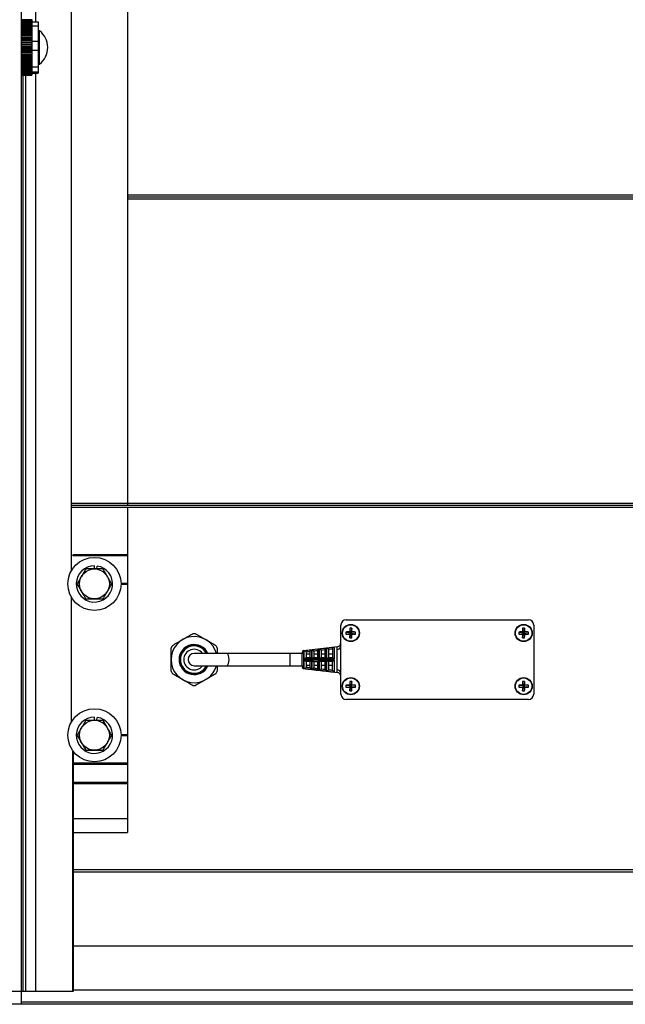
# Model space of a CAD drawing. Header units: inches. Extents: x 170 to 288, y 234 to 248.
# Tile 128 of 256: x 202.278 to 202.657, y 240.139 to 240.757. Entities that reach past the tile are written whole.
import ezdxf

# ---------------------------------------------------------------- set-up
doc = ezdxf.new("R2010")
doc.units = ezdxf.units.IN
doc.header["$LTSCALE"] = 0.25
doc.header["$MEASUREMENT"] = 0
doc.layers.add('SLIM E GUIDE MOTOR RH', color=7, linetype='Continuous')

msp = doc.modelspace()

# ---------------------------------------------------------------- linework, layer by layer
at = {"layer": 'SLIM E GUIDE MOTOR RH'}
for p, q in [((202.3104, 240.41151), (202.3104, 244.18872)), ((202.34558, 244.18872), (202.34558, 240.45225)), ((202.27892, 244.18111), (202.27892, 240.13944)), ((202.28795, 240.75552), (202.28795, 241.8228)), ((202.28548, 240.75679), (202.27892, 240.75679)), ((202.27892, 240.75677), (202.28548, 240.75677)), ((202.28548, 240.75663), (202.27892, 240.75663)), ((202.27892, 240.75657), (202.28548, 240.75657)), ((202.28548, 240.75633), (202.27892, 240.75633)), ((202.27892, 240.75625), (202.28548, 240.75625)), ((202.28548, 240.7559), (202.27892, 240.7559)), ((202.27892, 240.7558), (202.28548, 240.7558)), ((202.28548, 240.75683), (202.28548, 240.72206)), ((202.28548, 240.75552), (202.28942, 240.75552)), ((202.28942, 240.75552), (202.28942, 240.72337)), ((202.28548, 240.75535), (202.27892, 240.75535)), ((202.27892, 240.75522), (202.28548, 240.75522)), ((202.28548, 240.75468), (202.27892, 240.75468)), ((202.27892, 240.75452), (202.28548, 240.75452)), ((202.28548, 240.75389), (202.27892, 240.75389)), ((202.27892, 240.75371), (202.28548, 240.75371)), ((202.28548, 240.75299), (202.27892, 240.75299)), ((202.27892, 240.75279), (202.28548, 240.75279)), ((202.28548, 240.75199), (202.27892, 240.75199)), ((202.27892, 240.75176), (202.28548, 240.75176)), ((202.28548, 240.75089), (202.27892, 240.75089)), ((202.27892, 240.75065), (202.28548, 240.75065)), ((202.27893, 240.75026), (202.27892, 240.7503)), ((202.28548, 240.74971), (202.27892, 240.74971)), ((202.27892, 240.74945), (202.28548, 240.74945)), ((202.28548, 240.75301), (202.28942, 240.75301)), ((202.28943, 240.75026), (202.28942, 240.7503)), ((202.29035, 240.74991), (202.28942, 240.75001)), ((202.29035, 240.72898), (202.29035, 240.74991)), ((202.28548, 240.74845), (202.27892, 240.74845)), ((202.27892, 240.74817), (202.28548, 240.74817)), ((202.28548, 240.74712), (202.27892, 240.74712)), ((202.27892, 240.74682), (202.28548, 240.74682)), ((202.28548, 240.74573), (202.27892, 240.74573)), ((202.27892, 240.74542), (202.28548, 240.74542)), ((202.28548, 240.74429), (202.27892, 240.74429)), ((202.27892, 240.74398), (202.28548, 240.74398)), ((202.28548, 240.74327), (202.28942, 240.74327)), ((202.28548, 240.74282), (202.27892, 240.74282)), ((202.27892, 240.7425), (202.28548, 240.7425)), ((202.28548, 240.74132), (202.27892, 240.74132)), ((202.27892, 240.74099), (202.28548, 240.74099)), ((202.28548, 240.7398), (202.27892, 240.7398)), ((202.27892, 240.73948), (202.28548, 240.73948)), ((202.28548, 240.73829), (202.27892, 240.73829)), ((202.27892, 240.73796), (202.28548, 240.73796)), ((202.28548, 240.73765), (202.28942, 240.73765)), ((202.28548, 240.73678), (202.27892, 240.73678)), ((202.27892, 240.73646), (202.28548, 240.73646)), ((202.28548, 240.73529), (202.27892, 240.73529)), ((202.27892, 240.73498), (202.28548, 240.73498)), ((202.28548, 240.73384), (202.27892, 240.73384)), ((202.27892, 240.73353), (202.28548, 240.73353)), ((202.28548, 240.73242), (202.27892, 240.73242)), ((202.27892, 240.73213), (202.28548, 240.73213)), ((202.28548, 240.73106), (202.27892, 240.73106)), ((202.27892, 240.73078), (202.28548, 240.73078)), ((202.28548, 240.72977), (202.27892, 240.72977)), ((202.27892, 240.7295), (202.28548, 240.7295)), ((202.28548, 240.72854), (202.27892, 240.72854)), ((202.27892, 240.72829), (202.28548, 240.72829)), ((202.28548, 240.72741), (202.27892, 240.72741)), ((202.27892, 240.72717), (202.28548, 240.72717)), ((202.28548, 240.72636), (202.27892, 240.72636)), ((202.27892, 240.72615), (202.28548, 240.72615)), ((202.28548, 240.72541), (202.27892, 240.72541)), ((202.27892, 240.72522), (202.28548, 240.72522)), ((202.28548, 240.72457), (202.27892, 240.72457)), ((202.28548, 240.72719), (202.28942, 240.72719)), ((202.28942, 240.72888), (202.29035, 240.72898)), ((202.27892, 240.7244), (202.28548, 240.7244)), ((202.28548, 240.72384), (202.27892, 240.72384)), ((202.27892, 240.7237), (202.28548, 240.7237)), ((202.28548, 240.72323), (202.27892, 240.72323)), ((202.27892, 240.72312), (202.28548, 240.72312)), ((202.28548, 240.72274), (202.27892, 240.72274)), ((202.27892, 240.72266), (202.28548, 240.72266)), ((202.28548, 240.72239), (202.27892, 240.72239)), ((202.27892, 240.72233), (202.28548, 240.72233)), ((202.28548, 240.72216), (202.27892, 240.72216)), ((202.27892, 240.72213), (202.28548, 240.72213)), ((202.28548, 240.72206), (202.27892, 240.72206)), ((202.27892, 240.72206), (202.28548, 240.72206)), ((202.27907, 240.14778), (202.27907, 240.72206)), ((202.28019, 240.14778), (202.28019, 240.72206)), ((202.28177, 240.14778), (202.28177, 240.72206)), ((202.28182, 240.14778), (202.28182, 240.72206)), ((202.28548, 240.72408), (202.28942, 240.72408)), ((202.28548, 240.72337), (202.28942, 240.72337)), ((202.28795, 240.14778), (202.28795, 240.72337)), ((206.21225, 240.64682), (202.34558, 240.64682)), ((206.21225, 240.64559), (202.34558, 240.64559)), ((206.21225, 240.64437), (202.34558, 240.64437)), ((206.24743, 240.45347), (202.3104, 240.45347)), ((206.24743, 240.45225), (202.3104, 240.45225)), ((206.24743, 240.45103), (202.3104, 240.45103)), ((202.34558, 240.45103), (202.34558, 240.2471)), ((202.34558, 240.42129), (202.31124, 240.42129)), ((202.34558, 240.42063), (202.31124, 240.42063)), ((202.31132, 240.4209), (202.31132, 240.42102)), ((202.34558, 240.42096), (202.31132, 240.42096)), ((202.32475, 240.41239), (202.32475, 240.41441)), ((202.32623, 240.41239), (202.32653, 240.41427)), ((202.34558, 240.40336), (202.34141, 240.40336)), ((202.34558, 240.40269), (202.34141, 240.40269)), ((202.34558, 240.40303), (202.34142, 240.40303)), ((202.3104, 240.31662), (202.3104, 240.39455)), ((202.48258, 240.38058), (202.59675, 240.38058)), ((202.47925, 240.33392), (202.47925, 240.37725)), ((202.48241, 240.37288), (202.48507, 240.37259)), ((202.48474, 240.37293), (202.48507, 240.37259)), ((202.48478, 240.37525), (202.48507, 240.37259)), ((202.48605, 240.37525), (202.48576, 240.37259)), ((202.48576, 240.37259), (202.4861, 240.37293)), ((202.48842, 240.37288), (202.48576, 240.37259)), ((202.59075, 240.37288), (202.59341, 240.37259)), ((202.59307, 240.37293), (202.59341, 240.37259)), ((202.59312, 240.37525), (202.59341, 240.37259)), ((202.59438, 240.37525), (202.59409, 240.37259)), ((202.59409, 240.37259), (202.59443, 240.37293)), ((202.59675, 240.37288), (202.59409, 240.37259)), ((202.60008, 240.37725), (202.60008, 240.33392)), ((202.48241, 240.37161), (202.48507, 240.37191)), ((202.48507, 240.37191), (202.48474, 240.37157)), ((202.48478, 240.36925), (202.48507, 240.37191)), ((202.48576, 240.37259), (202.48507, 240.37259)), ((202.48507, 240.37191), (202.48507, 240.37259)), ((202.48507, 240.37191), (202.48576, 240.37191)), ((202.48576, 240.37259), (202.48576, 240.37191)), ((202.48605, 240.36925), (202.48576, 240.37191)), ((202.4861, 240.37157), (202.48576, 240.37191)), ((202.48842, 240.37161), (202.48576, 240.37191)), ((202.59075, 240.37161), (202.59341, 240.37191)), ((202.59341, 240.37191), (202.59307, 240.37157)), ((202.59312, 240.36925), (202.59341, 240.37191)), ((202.59341, 240.37191), (202.59341, 240.37259)), ((202.59409, 240.37259), (202.59341, 240.37259)), ((202.59341, 240.37191), (202.59409, 240.37191)), ((202.59409, 240.37259), (202.59409, 240.37191)), ((202.59443, 240.37157), (202.59409, 240.37191)), ((202.59675, 240.37161), (202.59409, 240.37191)), ((202.59438, 240.36925), (202.59409, 240.37191)), ((202.40175, 240.3629), (202.40175, 240.35942)), ((202.46, 240.36055), (202.46, 240.36059)), ((202.46213, 240.36083), (202.46217, 240.36055)), ((202.46467, 240.36111), (202.46467, 240.36113)), ((202.4668, 240.36138), (202.46683, 240.36111)), ((202.46933, 240.36166), (202.46933, 240.36167)), ((202.47147, 240.36192), (202.4715, 240.36166)), ((202.474, 240.36222), (202.474, 240.35683)), ((202.45492, 240.35942), (202.38725, 240.35942)), ((202.44738, 240.35175), (202.44738, 240.35942)), ((202.45492, 240.35918), (202.45492, 240.35976)), ((202.45746, 240.36029), (202.4575, 240.35998)), ((202.4575, 240.35918), (202.46, 240.35918)), ((202.46213, 240.35433), (202.46467, 240.35433)), ((202.46217, 240.35918), (202.46467, 240.35918)), ((202.4668, 240.35683), (202.46933, 240.35683)), ((202.46683, 240.35918), (202.46933, 240.35918)), ((202.474, 240.35433), (202.47147, 240.35433)), ((202.4715, 240.35918), (202.474, 240.35918)), ((202.38725, 240.35175), (202.45492, 240.35175)), ((202.4575, 240.35118), (202.45746, 240.35088)), ((202.46, 240.35198), (202.4575, 240.35198)), ((202.46, 240.35058), (202.46, 240.35062)), ((202.46217, 240.35062), (202.46213, 240.35033)), ((202.46467, 240.35198), (202.46217, 240.35198)), ((202.46467, 240.35004), (202.46467, 240.35006)), ((202.46683, 240.35006), (202.4668, 240.34979)), ((202.46933, 240.35198), (202.46683, 240.35198)), ((202.46933, 240.34949), (202.46933, 240.3495)), ((202.4715, 240.3495), (202.47147, 240.34924)), ((202.474, 240.35198), (202.4715, 240.35198)), ((202.48478, 240.34192), (202.48507, 240.33926)), ((202.48605, 240.34192), (202.48576, 240.33926)), ((202.59312, 240.34192), (202.59341, 240.33926)), ((202.59438, 240.34192), (202.59409, 240.33926)), ((202.48241, 240.33955), (202.48507, 240.33926)), ((202.48241, 240.33828), (202.48507, 240.33857)), ((202.48474, 240.33959), (202.48507, 240.33926)), ((202.48507, 240.33857), (202.48474, 240.33824)), ((202.48478, 240.33591), (202.48507, 240.33857)), ((202.48507, 240.33857), (202.48507, 240.33926)), ((202.48576, 240.33926), (202.48507, 240.33926)), ((202.48507, 240.33857), (202.48576, 240.33857)), ((202.48576, 240.33926), (202.4861, 240.33959)), ((202.48842, 240.33955), (202.48576, 240.33926)), ((202.48576, 240.33926), (202.48576, 240.33857)), ((202.48605, 240.33591), (202.48576, 240.33857)), ((202.4861, 240.33824), (202.48576, 240.33857)), ((202.48842, 240.33828), (202.48576, 240.33857)), ((202.59075, 240.33955), (202.59341, 240.33926)), ((202.59075, 240.33828), (202.59341, 240.33857)), ((202.59307, 240.33959), (202.59341, 240.33926)), ((202.59341, 240.33857), (202.59307, 240.33824)), ((202.59312, 240.33591), (202.59341, 240.33857)), ((202.59409, 240.33926), (202.59341, 240.33926)), ((202.59341, 240.33857), (202.59341, 240.33926)), ((202.59341, 240.33857), (202.59409, 240.33857)), ((202.59409, 240.33926), (202.59443, 240.33959)), ((202.59675, 240.33955), (202.59409, 240.33926)), ((202.59409, 240.33926), (202.59409, 240.33857)), ((202.59443, 240.33824), (202.59409, 240.33857)), ((202.59675, 240.33828), (202.59409, 240.33857)), ((202.59438, 240.33591), (202.59409, 240.33857)), ((202.59675, 240.33058), (202.48258, 240.33058)), ((202.32475, 240.3175), (202.32475, 240.31952)), ((202.32623, 240.3175), (202.32653, 240.31938)), ((202.34558, 240.30847), (202.34141, 240.30847)), ((202.34558, 240.3078), (202.34141, 240.3078)), ((202.34558, 240.30814), (202.34142, 240.30814)), ((202.31132, 240.14778), (202.31132, 240.29827)), ((202.31167, 240.14778), (202.31167, 240.29781)), ((202.34558, 240.29054), (202.31124, 240.29054)), ((202.34558, 240.28987), (202.31124, 240.28987)), ((202.34558, 240.2902), (202.31132, 240.2902)), ((202.34558, 240.27847), (202.31124, 240.27847)), ((202.34558, 240.2776), (202.31129, 240.2776)), ((202.34558, 240.25583), (202.31167, 240.25583)), ((202.31167, 240.2471), (202.34558, 240.2471)), ((206.24616, 240.22369), (202.31167, 240.22369)), ((206.24616, 240.22236), (202.31167, 240.22236)), ((206.24616, 240.1759), (202.31167, 240.1759)), ((201.98992, 240.14778), (202.31167, 240.14778)), ((206.24616, 240.14826), (202.31167, 240.14826)), ((206.56792, 240.13944), (201.98992, 240.13944)), ((206.27892, 240.14084), (202.27892, 240.14084))]:
    msp.add_line(p, q, dxfattribs=at)
at = {"layer": 'SLIM E GUIDE MOTOR RH', "flags": 128}
for points in [[(202.47706, 240.36366), (202.4664, 240.36242), (202.45574, 240.36118)], [(202.4563, 240.36124), (202.45844, 240.36149), (202.46095, 240.36178)], [(202.46097, 240.36178), (202.4631, 240.36203), (202.46562, 240.36232)], [(202.46563, 240.36232), (202.46777, 240.36257), (202.47029, 240.36287)], [(202.46933, 240.36167), (202.4682, 240.36154), (202.46683, 240.36138), (202.4668, 240.36138)], [(202.4703, 240.36287), (202.47244, 240.36312), (202.47495, 240.36341)], [(202.37275, 240.35714), (202.37268, 240.35624), (202.37275, 240.35403)], [(202.40918, 240.35558), (202.40908, 240.35689), (202.4088, 240.35805), (202.40837, 240.3589), (202.40785, 240.35936), (202.40757, 240.35942)], [(202.40757, 240.35175), (202.40785, 240.35181), (202.40837, 240.35226), (202.4088, 240.35312), (202.40908, 240.35427), (202.40918, 240.35558)], [(202.46095, 240.35579), (202.45881, 240.35579), (202.4563, 240.3558)], [(202.4563, 240.35537), (202.45844, 240.35537), (202.46095, 240.35537)], [(202.46562, 240.35579), (202.46348, 240.35579), (202.46097, 240.35579)], [(202.46097, 240.35537), (202.4631, 240.35537), (202.46562, 240.35538)], [(202.47029, 240.35579), (202.46815, 240.35579), (202.46563, 240.35579)], [(202.46563, 240.35538), (202.46777, 240.35538), (202.47029, 240.35538)], [(202.47495, 240.35578), (202.47281, 240.35579), (202.4703, 240.35579)], [(202.4703, 240.35538), (202.47244, 240.35538), (202.47495, 240.35538)], [(202.46095, 240.34939), (202.45881, 240.34964), (202.4563, 240.34993)], [(202.46562, 240.34884), (202.46348, 240.34909), (202.46097, 240.34938)], [(202.47029, 240.3483), (202.46815, 240.34855), (202.46563, 240.34884)], [(202.4668, 240.34979), (202.46683, 240.34978), (202.4682, 240.34962), (202.46933, 240.34949)], [(202.47495, 240.34775), (202.47281, 240.348), (202.4703, 240.3483)]]:
    msp.add_lwpolyline(points, dxfattribs=at)
at = {"layer": 'SLIM E GUIDE MOTOR RH'}
for centre, radius in [((202.32475, 240.40303), 0.01667), ((202.32475, 240.40303), 0.00937), ((202.48542, 240.37225), 0.00537), ((202.48542, 240.37225), 0.00516), ((202.59375, 240.37225), 0.00537), ((202.59375, 240.37225), 0.00516), ((202.48542, 240.33892), 0.00537), ((202.48542, 240.33892), 0.00516), ((202.59375, 240.33892), 0.00537), ((202.59375, 240.33892), 0.00516), ((202.32475, 240.30814), 0.01667), ((202.32475, 240.30814), 0.00937)]:
    msp.add_circle(centre, radius, dxfattribs=at)
for centre, radius, start, end in [((202.28226, 240.73944), 0.01322, 307.68614, 52.31386), ((202.32475, 240.40303), 0.01138, 90, 81), ((202.48258, 240.37725), 0.00333, 90, 180), ((202.59675, 240.37725), 0.00333, 0, 90), ((202.49562, 240.37225), 0.01323, 177.25148, 182.74852), ((202.48531, 240.28241), 0.09052, 90.35939, 91.83082), ((202.5783, 240.3723), 0.09357, 178.19315, 179.61678), ((202.48542, 240.36196), 0.0133, 87.26772, 92.73228), ((202.39409, 240.37233), 0.09201, 0.37116, 1.81891), ((202.48553, 240.28242), 0.09051, 88.16909, 89.64069), ((202.47525, 240.37225), 0.01318, 357.24208, 2.75792), ((202.60391, 240.37225), 0.01318, 177.24208, 182.75792), ((202.59364, 240.28242), 0.09051, 90.35931, 91.83091), ((202.68508, 240.37233), 0.09201, 178.18109, 179.62884), ((202.59375, 240.36196), 0.0133, 87.26772, 92.73228), ((202.50086, 240.3723), 0.09357, 0.38322, 1.80685), ((202.59386, 240.28241), 0.09052, 88.16918, 89.64061), ((202.58354, 240.37225), 0.01323, 357.25148, 2.74852), ((202.38725, 240.35558), 0.0145, 15.32939, 344.67061), ((202.38725, 240.35558), 0.01624, 86.7655, 93.2345), ((202.48536, 240.46514), 0.09357, 268.19311, 269.61667), ((202.57828, 240.3722), 0.09354, 180.38325, 181.80712), ((202.48542, 240.38229), 0.01306, 267.21728, 272.78272), ((202.39412, 240.37217), 0.09198, 358.18081, 359.62883), ((202.48547, 240.46512), 0.09355, 270.38323, 271.80698), ((202.5937, 240.46512), 0.09355, 268.19302, 269.61677), ((202.68505, 240.37217), 0.09198, 180.37117, 181.81919), ((202.59375, 240.38229), 0.01306, 267.21728, 272.78272), ((202.50089, 240.3722), 0.09354, 358.19288, 359.61675), ((202.5938, 240.46514), 0.09357, 270.38333, 271.80689), ((202.38725, 240.35558), 0.01624, 146.7655, 153.2345), ((202.38725, 240.35558), 0.00943, 23.99443, 336.0056), ((202.38725, 240.35558), 0.00893, 25.43616, 334.56384), ((202.38725, 240.35558), 0.00859, 26.49814, 333.50189), ((202.38725, 240.35558), 0.0065, 36.13881, 323.86119), ((202.38725, 240.35558), 0.01624, 26.7655, 33.2345), ((202.45599, 240.36012), 0.00108, 96.77563, 180.01249), ((202.47663, 240.36625), 0.00262, 276.48784, 0.00359), ((202.47694, 240.3643), 0.00233, 269.773, 353.57839), ((202.38725, 240.35558), 0.00383, 90, 270), ((202.45586, 240.35908), 0.000954, 89.79307, 173.56748), ((202.38725, 240.35558), 0.01624, 206.7655, 213.2345), ((202.38725, 240.35558), 0.01624, 326.7655, 333.2345), ((202.45586, 240.35209), 0.000954, 186.43252, 270.20693), ((202.45599, 240.35104), 0.00108, 180.00874, 263.1635), ((202.47693, 240.34683), 0.00233, 6.26636, 90.08991), ((202.47663, 240.34491), 0.00262, 359.99713, 83.46169), ((202.57836, 240.33897), 0.09362, 178.19353, 179.6164), ((202.48542, 240.32854), 0.0134, 87.2863, 92.7137), ((202.39404, 240.339), 0.09206, 0.37153, 1.81853), ((202.68513, 240.339), 0.09206, 178.18147, 179.62847), ((202.59375, 240.32854), 0.0134, 87.2863, 92.7137), ((202.50081, 240.33897), 0.09362, 0.3836, 1.80647), ((202.38725, 240.35558), 0.01624, 266.7655, 273.2345), ((202.49563, 240.33892), 0.01323, 177.25208, 182.74792), ((202.48536, 240.24603), 0.09357, 90.38333, 91.80689), ((202.48536, 240.4318), 0.09357, 268.19311, 269.61667), ((202.57828, 240.33886), 0.09354, 180.38325, 181.80712), ((202.48542, 240.34896), 0.01306, 267.21728, 272.78272), ((202.39412, 240.33883), 0.09198, 358.18081, 359.62883), ((202.48547, 240.24604), 0.09355, 88.19302, 89.61677), ((202.48547, 240.43179), 0.09355, 270.38323, 271.80698), ((202.47525, 240.33892), 0.01318, 357.24269, 2.75731), ((202.60392, 240.33892), 0.01318, 177.24269, 182.75731), ((202.5937, 240.24604), 0.09355, 90.38323, 91.80698), ((202.5937, 240.43179), 0.09355, 268.19302, 269.61677), ((202.68505, 240.33883), 0.09198, 180.37117, 181.81919), ((202.59375, 240.34896), 0.01306, 267.21728, 272.78272), ((202.50089, 240.33886), 0.09354, 358.19288, 359.61675), ((202.5938, 240.24603), 0.09357, 88.19311, 89.61667), ((202.5938, 240.4318), 0.09357, 270.38333, 271.80689), ((202.58354, 240.33892), 0.01323, 357.25208, 2.74792), ((202.48258, 240.33392), 0.00333, 180, 270), ((202.59675, 240.33392), 0.00333, 270, 0), ((202.32475, 240.30814), 0.01138, 90, 81)]:
    msp.add_arc(centre, radius, start, end, dxfattribs=at)
for points, knots in [([(202.28534, 240.75057), (202.2853, 240.75063), (202.28525, 240.75072), (202.2852, 240.75082), (202.28519, 240.75085)], [0, 0, 0, 0, 0.679708, 1, 1, 1, 1]), ([(202.31934, 240.41239), (202.3189, 240.41163), (202.31802, 240.4101), (202.3171, 240.40851), (202.31664, 240.40771)], [0, 0, 0, 0, 0.495447, 1, 1, 1, 1]), ([(202.32475, 240.41239), (202.32462, 240.41239), (202.3228, 240.41239), (202.32101, 240.41239), (202.31934, 240.41239)], [0, 0, 0, 0, 0.070222, 1, 1, 1, 1]), ([(202.33016, 240.41239), (202.32928, 240.41239), (202.32751, 240.41239), (202.32567, 240.41239), (202.32475, 240.41239)], [0, 0, 0, 0, 0.495448, 1, 1, 1, 1]), ([(202.33286, 240.40771), (202.33265, 240.40809), (202.33173, 240.40967), (202.33084, 240.41121), (202.33016, 240.41239)], [0, 0, 0, 0, 0.236604, 1, 1, 1, 1]), ([(202.31664, 240.40771), (202.31657, 240.4076), (202.31566, 240.40602), (202.31477, 240.40447), (202.31393, 240.40303)], [0, 0, 0, 0, 0.070206, 1, 1, 1, 1]), ([(202.33557, 240.40303), (202.33537, 240.40336), (202.33449, 240.40488), (202.33358, 240.40647), (202.33286, 240.40771)], [0, 0, 0, 0, 0.217053, 1, 1, 1, 1]), ([(202.31393, 240.40303), (202.31461, 240.40185), (202.31551, 240.4003), (202.31642, 240.39872), (202.31664, 240.39834)], [0, 0, 0, 0, 0.763359, 1, 1, 1, 1]), ([(202.31664, 240.39834), (202.31735, 240.3971), (202.31827, 240.39552), (202.31915, 240.39399), (202.31934, 240.39366)], [0, 0, 0, 0, 0.782899, 1, 1, 1, 1]), ([(202.33016, 240.39366), (202.3306, 240.39442), (202.33148, 240.39596), (202.3324, 240.39754), (202.33286, 240.39834)], [0, 0, 0, 0, 0.495496, 1, 1, 1, 1]), ([(202.33286, 240.39834), (202.33293, 240.39845), (202.33384, 240.40004), (202.33473, 240.40159), (202.33557, 240.40303)], [0, 0, 0, 0, 0.0702524, 1, 1, 1, 1]), ([(202.31934, 240.39366), (202.32022, 240.39366), (202.32199, 240.39366), (202.32383, 240.39366), (202.32475, 240.39366)], [0, 0, 0, 0, 0.495462, 1, 1, 1, 1]), ([(202.32475, 240.39366), (202.32488, 240.39366), (202.3267, 240.39366), (202.32849, 240.39366), (202.33016, 240.39366)], [0, 0, 0, 0, 0.070224, 1, 1, 1, 1]), ([(202.37367, 240.36448), (202.3747, 240.36508), (202.37678, 240.36628), (202.37892, 240.36752), (202.38, 240.36814)], [0, 0, 0, 0, 0.496196, 1, 1, 1, 1]), ([(202.38, 240.36814), (202.38041, 240.36838), (202.38255, 240.36961), (202.38464, 240.37082), (202.38633, 240.3718)], [0, 0, 0, 0, 0.193245, 1, 1, 1, 1]), ([(202.38817, 240.3718), (202.3892, 240.3712), (202.39128, 240.37), (202.39342, 240.36876), (202.3945, 240.36814)], [0, 0, 0, 0, 0.496205, 1, 1, 1, 1]), ([(202.3945, 240.36814), (202.39491, 240.3679), (202.39705, 240.36667), (202.39914, 240.36546), (202.40083, 240.36448)], [0, 0, 0, 0, 0.193245, 1, 1, 1, 1]), ([(202.37275, 240.35558), (202.37275, 240.35644), (202.37275, 240.35891), (202.37275, 240.36132), (202.37275, 240.3629)], [0, 0, 0, 0, 0.347191, 1, 1, 1, 1]), ([(202.45587, 240.36118), (202.45587, 240.36113), (202.45587, 240.36105), (202.45587, 240.36038), (202.45587, 240.36003)], [0, 0, 0, 0, 0.486026, 1, 1, 1, 1]), ([(202.4563, 240.3558), (202.4563, 240.35637), (202.4563, 240.35758), (202.4563, 240.35901), (202.4563, 240.36018), (202.4563, 240.361), (202.4563, 240.36116), (202.4563, 240.36124)], [0, 0, 0, 0, 0.205858, 0.434394, 0.576568, 0.803929, 1, 1, 1, 1]), ([(202.4563, 240.36124), (202.4563, 240.36124), (202.45635, 240.36124), (202.45654, 240.36123), (202.45683, 240.36113), (202.45713, 240.36089), (202.45735, 240.3606), (202.45742, 240.36039), (202.45746, 240.36029)], [0, 0, 0, 0, 0.004283, 0.115858, 0.420215, 0.664743, 0.831842, 1, 1, 1, 1]), ([(202.46, 240.36059), (202.46, 240.36059), (202.45962, 240.36059), (202.45889, 240.36044), (202.45805, 240.36036), (202.45759, 240.3603), (202.45747, 240.36029), (202.45746, 240.36029)], [0, 0, 0, 0, 0.000245, 0.448606, 0.867422, 0.983938, 1, 1, 1, 1]), ([(202.46, 240.36059), (202.46001, 240.36069), (202.46004, 240.36091), (202.46019, 240.36124), (202.46043, 240.36155), (202.46071, 240.36172), (202.4609, 240.36177), (202.46095, 240.36178), (202.46095, 240.36178)], [0, 0, 0, 0, 0.163828, 0.326479, 0.571057, 0.879167, 0.99585, 1, 1, 1, 1]), ([(202.46, 240.35683), (202.46, 240.35699), (202.46, 240.3577), (202.46, 240.35868), (202.46, 240.35975), (202.46, 240.3603), (202.46, 240.36051), (202.46, 240.36055)], [0, 0, 0, 0, 0.091016, 0.406592, 0.604324, 0.9202, 1, 1, 1, 1]), ([(202.46095, 240.36178), (202.46095, 240.3617), (202.46095, 240.36152), (202.46095, 240.36062), (202.46095, 240.35933), (202.46095, 240.35776), (202.46095, 240.35643), (202.46095, 240.35579)], [0, 0, 0, 0, 0.199472, 0.425534, 0.566984, 0.79298, 1, 1, 1, 1]), ([(202.46097, 240.36178), (202.46097, 240.36178), (202.46102, 240.36179), (202.46122, 240.36177), (202.46152, 240.36167), (202.46182, 240.36143), (202.46202, 240.36114), (202.46209, 240.36094), (202.46213, 240.36083)], [0, 0, 0, 0, 0.004242, 0.128077, 0.430695, 0.67106, 0.834923, 1, 1, 1, 1]), ([(202.46097, 240.35579), (202.46097, 240.35639), (202.46097, 240.35768), (202.46097, 240.35923), (202.46097, 240.36055), (202.46097, 240.3615), (202.46097, 240.36169), (202.46097, 240.36178)], [0, 0, 0, 0, 0.193995, 0.420767, 0.562655, 0.788346, 1, 1, 1, 1]), ([(202.46467, 240.36113), (202.46467, 240.36113), (202.46428, 240.36113), (202.46346, 240.36096), (202.46261, 240.36089), (202.46214, 240.36084), (202.46213, 240.36083)], [0, 0, 0, 0, 0.000061, 0.44893, 0.985684, 1, 1, 1, 1]), ([(202.46217, 240.36055), (202.46217, 240.3605), (202.46217, 240.36028), (202.46217, 240.3597), (202.46217, 240.35861), (202.46217, 240.35764), (202.46217, 240.35696), (202.46217, 240.35683)], [0, 0, 0, 0, 0.097041, 0.412298, 0.610707, 0.927322, 1, 1, 1, 1]), ([(202.46467, 240.36113), (202.46468, 240.36124), (202.4647, 240.36145), (202.46484, 240.36177), (202.46508, 240.36209), (202.46537, 240.36226), (202.46556, 240.36231), (202.46562, 240.36232), (202.46562, 240.36232)], [0, 0, 0, 0, 0.161205, 0.32113, 0.561555, 0.867659, 0.995884, 1, 1, 1, 1]), ([(202.46467, 240.35683), (202.46467, 240.35709), (202.46467, 240.35795), (202.46467, 240.35909), (202.46467, 240.36025), (202.46467, 240.36085), (202.46467, 240.36106), (202.46467, 240.36111)], [0, 0, 0, 0, 0.124283, 0.425621, 0.615077, 0.917014, 1, 1, 1, 1]), ([(202.46562, 240.36232), (202.46562, 240.36224), (202.46562, 240.36207), (202.46562, 240.36113), (202.46562, 240.35975), (202.46562, 240.35802), (202.46562, 240.35653), (202.46562, 240.35579)], [0, 0, 0, 0, 0.1896, 0.414523, 0.555646, 0.780226, 1, 1, 1, 1]), ([(202.46563, 240.36232), (202.46563, 240.36232), (202.4657, 240.36233), (202.46589, 240.36232), (202.4662, 240.36221), (202.4665, 240.36197), (202.4667, 240.36168), (202.46677, 240.36148), (202.4668, 240.36138)], [0, 0, 0, 0, 0.004134, 0.138303, 0.439371, 0.676205, 0.837613, 1, 1, 1, 1]), ([(202.46563, 240.35579), (202.46563, 240.35579), (202.46563, 240.35655), (202.46563, 240.35807), (202.46563, 240.35969), (202.46563, 240.36109), (202.46563, 240.36207), (202.46563, 240.36225), (202.46563, 240.36232)], [0, 0, 0, 0, 0.00056, 0.225684, 0.451988, 0.551205, 0.817133, 1, 1, 1, 1]), ([(202.46683, 240.36111), (202.46683, 240.36107), (202.46683, 240.36084), (202.46683, 240.36022), (202.46683, 240.35904), (202.46683, 240.35799), (202.46683, 240.3571), (202.46683, 240.35683)], [0, 0, 0, 0, 0.07384, 0.430731, 0.564037, 0.867691, 1, 1, 1, 1]), ([(202.46933, 240.36167), (202.46934, 240.36178), (202.46936, 240.36199), (202.4695, 240.36231), (202.46974, 240.36262), (202.47002, 240.3628), (202.47022, 240.36286), (202.47028, 240.36287), (202.47029, 240.36287)], [0, 0, 0, 0, 0.158915, 0.316853, 0.553712, 0.857987, 0.995916, 1, 1, 1, 1]), ([(202.46933, 240.35683), (202.46933, 240.35702), (202.46933, 240.35793), (202.46933, 240.35914), (202.46933, 240.36048), (202.46933, 240.36129), (202.46933, 240.36157), (202.46933, 240.36166)], [0, 0, 0, 0, 0.079832, 0.3929936, 0.5543472, 0.8457971, 1, 1, 1, 1]), ([(202.47029, 240.36287), (202.47029, 240.36287), (202.47029, 240.36283), (202.47029, 240.36245), (202.47029, 240.36132), (202.47029, 240.35975), (202.47029, 240.35795), (202.47029, 240.35643), (202.47029, 240.35579)], [0, 0, 0, 0, 0.010054, 0.234136, 0.458189, 0.58207, 0.822908, 1, 1, 1, 1]), ([(202.4703, 240.35579), (202.4703, 240.35659), (202.4703, 240.35822), (202.4703, 240.36004), (202.4703, 240.36155), (202.4703, 240.36259), (202.4703, 240.36278), (202.4703, 240.36287)], [0, 0, 0, 0, 0.220875, 0.44611, 0.569103, 0.809806, 1, 1, 1, 1]), ([(202.4703, 240.36287), (202.4703, 240.36287), (202.47037, 240.36287), (202.47057, 240.36287), (202.47088, 240.36276), (202.47117, 240.36251), (202.47137, 240.36223), (202.47144, 240.36202), (202.47147, 240.36192)], [0, 0, 0, 0, 0.004099, 0.146962, 0.446543, 0.680329, 0.839723, 1, 1, 1, 1]), ([(202.474, 240.36222), (202.47362, 240.36217), (202.47279, 240.36208), (202.47194, 240.36198), (202.47148, 240.36192), (202.47147, 240.36192)], [0, 0, 0, 0, 0.449319, 0.988191, 1, 1, 1, 1]), ([(202.4715, 240.36166), (202.4715, 240.36161), (202.4715, 240.36137), (202.4715, 240.36068), (202.4715, 240.35939), (202.4715, 240.35815), (202.4715, 240.35715), (202.4715, 240.35683)], [0, 0, 0, 0, 0.0967133, 0.4097476, 0.5698143, 0.86265, 1, 1, 1, 1]), ([(202.474, 240.36222), (202.47401, 240.36232), (202.47403, 240.36253), (202.47416, 240.36285), (202.4744, 240.36316), (202.47468, 240.36335), (202.47488, 240.3634), (202.47495, 240.36341), (202.47495, 240.36341)], [0, 0, 0, 0, 0.1573589, 0.3135745, 0.5477064, 0.850611, 0.9959443, 1, 1, 1, 1]), ([(202.47495, 240.36341), (202.47495, 240.36332), (202.47495, 240.36313), (202.47495, 240.36205), (202.47495, 240.36045), (202.47495, 240.35842), (202.47495, 240.35667), (202.47495, 240.35578)], [0, 0, 0, 0, 0.18808, 0.41129, 0.554349, 0.774415, 1, 1, 1, 1]), ([(202.47693, 240.36197), (202.47693, 240.36197), (202.47693, 240.36197), (202.47693, 240.36364), (202.47693, 240.36363), (202.47693, 240.36362)], [0, 0, 0, 0, 0.000011, 0.513752, 1, 1, 1, 1]), ([(202.47693, 240.34916), (202.47693, 240.34978), (202.47693, 240.35101), (202.47693, 240.35359), (202.47693, 240.35629), (202.47693, 240.35908), (202.47693, 240.36059), (202.47693, 240.36197), (202.47693, 240.36197), (202.47693, 240.36197)], [0, 0, 0, 0, 0.183731, 0.367223, 0.550211, 0.733736, 0.917877, 0.999996, 1, 1, 1, 1]), ([(202.37275, 240.34827), (202.37275, 240.34874), (202.37275, 240.35113), (202.37275, 240.3536), (202.37275, 240.35558)], [0, 0, 0, 0, 0.1959622, 1, 1, 1, 1]), ([(202.45492, 240.35198), (202.45492, 240.35233), (202.45492, 240.35303), (202.45492, 240.35448), (202.45492, 240.35602), (202.45492, 240.35752), (202.45492, 240.35857), (202.45492, 240.35904), (202.45492, 240.35918)], [0, 0, 0, 0, 0.184035, 0.368138, 0.551617, 0.735475, 0.920565, 1, 1, 1, 1]), ([(202.45587, 240.36003), (202.45587, 240.35985), (202.45587, 240.35927), (202.45587, 240.35797), (202.45587, 240.35612), (202.45587, 240.35422), (202.45587, 240.35243), (202.45587, 240.35157), (202.45587, 240.35114)], [0, 0, 0, 0, 0.079508, 0.264573, 0.448302, 0.631838, 0.816074, 1, 1, 1, 1]), ([(202.4563, 240.3558), (202.4563, 240.3558), (202.45636, 240.35586), (202.45655, 240.35607), (202.45685, 240.35639), (202.45715, 240.35665), (202.45736, 240.3568), (202.45743, 240.35682), (202.45746, 240.35683)], [0, 0, 0, 0, 0.004274, 0.130604, 0.430441, 0.670325, 0.834592, 1, 1, 1, 1]), ([(202.4563, 240.34993), (202.4563, 240.35001), (202.4563, 240.35018), (202.4563, 240.35103), (202.4563, 240.35222), (202.4563, 240.35363), (202.4563, 240.35482), (202.4563, 240.35537)], [0, 0, 0, 0, 0.204807, 0.432323, 0.574113, 0.801878, 1, 1, 1, 1]), ([(202.4563, 240.35537), (202.4563, 240.35537), (202.45636, 240.3553), (202.45655, 240.35509), (202.45685, 240.35478), (202.45715, 240.35451), (202.45736, 240.35436), (202.45743, 240.35434), (202.45746, 240.35433)], [0, 0, 0, 0, 0.0042735, 0.1307091, 0.4305177, 0.6703786, 0.8346299, 1, 1, 1, 1]), ([(202.45746, 240.35683), (202.45748, 240.35683), (202.45756, 240.35683), (202.45803, 240.35683), (202.45886, 240.35683), (202.45962, 240.35683), (202.46, 240.35683), (202.46, 240.35683)], [0, 0, 0, 0, 0.014733, 0.103316, 0.551227, 0.999877, 1, 1, 1, 1]), ([(202.46, 240.35433), (202.46, 240.35433), (202.45962, 240.35433), (202.45886, 240.35433), (202.45803, 240.35433), (202.45756, 240.35433), (202.45748, 240.35433), (202.45746, 240.35433)], [0, 0, 0, 0, 0.000123, 0.448773, 0.894402, 0.985267, 1, 1, 1, 1]), ([(202.4575, 240.35998), (202.4575, 240.35996), (202.4575, 240.35978), (202.4575, 240.35932), (202.4575, 240.35836), (202.4575, 240.35752), (202.4575, 240.35693), (202.4575, 240.35683)], [0, 0, 0, 0, 0.051893, 0.386784, 0.596376, 0.932742, 1, 1, 1, 1]), ([(202.4575, 240.35433), (202.4575, 240.35425), (202.4575, 240.35368), (202.4575, 240.35285), (202.4575, 240.35188), (202.4575, 240.3514), (202.4575, 240.35121), (202.4575, 240.35118)], [0, 0, 0, 0, 0.055726, 0.390967, 0.600023, 0.93512, 1, 1, 1, 1]), ([(202.46, 240.35683), (202.46001, 240.35682), (202.46003, 240.3568), (202.46018, 240.35666), (202.46042, 240.35639), (202.4607, 240.35607), (202.46089, 240.35586), (202.46095, 240.3558), (202.46095, 240.35579)], [0, 0, 0, 0, 0.1613939, 0.3215911, 0.5616798, 0.8653552, 0.9958134, 1, 1, 1, 1]), ([(202.46095, 240.35537), (202.46095, 240.35537), (202.46089, 240.3553), (202.4607, 240.35509), (202.46042, 240.35477), (202.46018, 240.35451), (202.46003, 240.35436), (202.46001, 240.35434), (202.46, 240.35433)], [0, 0, 0, 0, 0.004072, 0.13465, 0.438226, 0.678417, 0.838612, 1, 1, 1, 1]), ([(202.46, 240.35062), (202.46, 240.35066), (202.46, 240.35087), (202.46, 240.35144), (202.46, 240.35252), (202.46, 240.35349), (202.46, 240.35419), (202.46, 240.35433)], [0, 0, 0, 0, 0.088877, 0.404232, 0.602537, 0.919303, 1, 1, 1, 1]), ([(202.46095, 240.35537), (202.46095, 240.35476), (202.46095, 240.35345), (202.46095, 240.35189), (202.46095, 240.35058), (202.46095, 240.34965), (202.46095, 240.34947), (202.46095, 240.34939)], [0, 0, 0, 0, 0.199696, 0.426563, 0.568356, 0.79408, 1, 1, 1, 1]), ([(202.46097, 240.35579), (202.46097, 240.3558), (202.46103, 240.35586), (202.46123, 240.35608), (202.46153, 240.35639), (202.46183, 240.35666), (202.46203, 240.3568), (202.4621, 240.35682), (202.46213, 240.35683)], [0, 0, 0, 0, 0.004258, 0.141368, 0.439791, 0.675998, 0.837429, 1, 1, 1, 1]), ([(202.46097, 240.34938), (202.46097, 240.34946), (202.46097, 240.34963), (202.46097, 240.35051), (202.46097, 240.35179), (202.46097, 240.35337), (202.46097, 240.35472), (202.46097, 240.35537)], [0, 0, 0, 0, 0.194016, 0.420086, 0.561487, 0.787471, 1, 1, 1, 1]), ([(202.46097, 240.35537), (202.46097, 240.35537), (202.46103, 240.3553), (202.46123, 240.35508), (202.46153, 240.35477), (202.46183, 240.35451), (202.46203, 240.35436), (202.4621, 240.35434), (202.46213, 240.35433)], [0, 0, 0, 0, 0.004142, 0.141259, 0.439753, 0.675935, 0.837442, 1, 1, 1, 1]), ([(202.46213, 240.35683), (202.46214, 240.35683), (202.46261, 240.35683), (202.46323, 240.35683), (202.46467, 240.35683), (202.46467, 240.35683), (202.46467, 240.35683)], [0, 0, 0, 0, 0.013152, 0.550941, 0.999992, 1, 1, 1, 1]), ([(202.46217, 240.35433), (202.46217, 240.35416), (202.46217, 240.35343), (202.46217, 240.35245), (202.46217, 240.35139), (202.46217, 240.35085), (202.46217, 240.35065), (202.46217, 240.35062)], [0, 0, 0, 0, 0.098874, 0.414395, 0.61203, 0.927831, 1, 1, 1, 1]), ([(202.46467, 240.35683), (202.46468, 240.35682), (202.4647, 240.3568), (202.46483, 240.35666), (202.46507, 240.3564), (202.46536, 240.35608), (202.46555, 240.35586), (202.46562, 240.35579), (202.46562, 240.35579)], [0, 0, 0, 0, 0.1590014, 0.316907, 0.5532486, 0.8552517, 0.9959392, 1, 1, 1, 1]), ([(202.46562, 240.35538), (202.46562, 240.35537), (202.46555, 240.3553), (202.46535, 240.35509), (202.46507, 240.35477), (202.46483, 240.35451), (202.4647, 240.35436), (202.46468, 240.35434), (202.46467, 240.35433)], [0, 0, 0, 0, 0.004175, 0.14485, 0.446819, 0.683137, 0.841027, 1, 1, 1, 1]), ([(202.46467, 240.35006), (202.46467, 240.35013), (202.46467, 240.35037), (202.46467, 240.35107), (202.46467, 240.35228), (202.46467, 240.35338), (202.46467, 240.35416), (202.46467, 240.35433)], [0, 0, 0, 0, 0.123418, 0.424829, 0.614536, 0.916934, 1, 1, 1, 1]), ([(202.46562, 240.35538), (202.46562, 240.35474), (202.46562, 240.35335), (202.46562, 240.35166), (202.46562, 240.35022), (202.46562, 240.34915), (202.46562, 240.34894), (202.46562, 240.34884)], [0, 0, 0, 0, 0.189346, 0.414788, 0.55597, 0.780546, 1, 1, 1, 1]), ([(202.46563, 240.35579), (202.46563, 240.35579), (202.4657, 240.35586), (202.4659, 240.35608), (202.46621, 240.3564), (202.46651, 240.35666), (202.4667, 240.3568), (202.46677, 240.35682), (202.4668, 240.35683)], [0, 0, 0, 0, 0.004075, 0.150324, 0.447465, 0.680485, 0.839713, 1, 1, 1, 1]), ([(202.46563, 240.34884), (202.46563, 240.34892), (202.46563, 240.34909), (202.46563, 240.35), (202.46563, 240.35137), (202.46563, 240.35311), (202.46563, 240.35462), (202.46563, 240.35538)], [0, 0, 0, 0, 0.1848176, 0.409744, 0.550848, 0.7754313, 1, 1, 1, 1]), ([(202.46563, 240.35538), (202.46563, 240.35537), (202.4657, 240.3553), (202.4659, 240.35508), (202.46621, 240.35476), (202.46651, 240.35451), (202.4667, 240.35436), (202.46677, 240.35434), (202.4668, 240.35433)], [0, 0, 0, 0, 0.004192, 0.150316, 0.447435, 0.680527, 0.839746, 1, 1, 1, 1]), ([(202.46933, 240.35433), (202.46895, 240.35433), (202.46812, 240.35433), (202.46728, 240.35433), (202.46681, 240.35433), (202.4668, 240.35433)], [0, 0, 0, 0, 0.44924, 0.988068, 1, 1, 1, 1]), ([(202.46683, 240.35433), (202.46683, 240.35407), (202.46683, 240.35319), (202.46683, 240.35204), (202.46683, 240.35089), (202.46683, 240.3503), (202.46683, 240.3501), (202.46683, 240.35006)], [0, 0, 0, 0, 0.130883, 0.432137, 0.621546, 0.923441, 1, 1, 1, 1]), ([(202.46933, 240.35683), (202.46934, 240.35682), (202.46936, 240.35681), (202.46949, 240.35666), (202.46973, 240.3564), (202.47001, 240.35609), (202.47021, 240.35586), (202.47028, 240.35579), (202.47029, 240.35579)], [0, 0, 0, 0, 0.157115, 0.313146, 0.546386, 0.846904, 0.995949, 1, 1, 1, 1]), ([(202.47029, 240.35538), (202.47028, 240.35538), (202.47021, 240.3553), (202.47001, 240.35508), (202.46973, 240.35476), (202.46949, 240.3545), (202.46936, 240.35436), (202.46934, 240.35434), (202.46933, 240.35433)], [0, 0, 0, 0, 0.004051, 0.153245, 0.453685, 0.686901, 0.842915, 1, 1, 1, 1]), ([(202.46933, 240.3495), (202.46933, 240.34955), (202.46933, 240.34977), (202.46933, 240.35041), (202.46933, 240.35168), (202.46933, 240.35294), (202.46933, 240.35397), (202.46933, 240.35433)], [0, 0, 0, 0, 0.079268, 0.392426, 0.55229, 0.845323, 1, 1, 1, 1]), ([(202.47029, 240.35538), (202.47029, 240.35534), (202.47029, 240.35449), (202.47029, 240.35282), (202.47029, 240.35101), (202.47029, 240.34953), (202.47029, 240.34855), (202.47029, 240.34837), (202.47029, 240.3483)], [0, 0, 0, 0, 0.010233, 0.234229, 0.459524, 0.582369, 0.82311, 1, 1, 1, 1]), ([(202.4703, 240.35579), (202.4703, 240.35579), (202.47037, 240.35587), (202.47058, 240.35609), (202.47089, 240.3564), (202.47118, 240.35666), (202.47138, 240.35681), (202.47144, 240.35682), (202.47147, 240.35683)], [0, 0, 0, 0, 0.004065, 0.15787, 0.453903, 0.684198, 0.841586, 1, 1, 1, 1]), ([(202.4703, 240.3483), (202.4703, 240.3484), (202.4703, 240.34862), (202.4703, 240.34975), (202.4703, 240.35129), (202.4703, 240.35311), (202.4703, 240.35468), (202.4703, 240.35538)], [0, 0, 0, 0, 0.220692, 0.444749, 0.568588, 0.809355, 1, 1, 1, 1]), ([(202.4703, 240.35538), (202.4703, 240.35538), (202.47037, 240.3553), (202.47058, 240.35508), (202.47089, 240.35476), (202.47118, 240.3545), (202.47138, 240.35436), (202.47144, 240.35434), (202.47147, 240.35433)], [0, 0, 0, 0, 0.004065, 0.157971, 0.453873, 0.68423, 0.841612, 1, 1, 1, 1]), ([(202.47147, 240.35683), (202.47148, 240.35683), (202.47195, 240.35683), (202.47279, 240.35683), (202.47362, 240.35683), (202.474, 240.35683)], [0, 0, 0, 0, 0.0109542, 0.5505966, 1, 1, 1, 1]), ([(202.4715, 240.35433), (202.4715, 240.35411), (202.4715, 240.35315), (202.4715, 240.35192), (202.4715, 240.35061), (202.4715, 240.34985), (202.4715, 240.34958), (202.4715, 240.3495)], [0, 0, 0, 0, 0.097614, 0.410653, 0.5719, 0.86328, 1, 1, 1, 1]), ([(202.474, 240.35683), (202.47401, 240.35682), (202.47403, 240.3568), (202.47416, 240.35666), (202.4744, 240.3564), (202.47468, 240.35608), (202.47488, 240.35586), (202.47495, 240.35579), (202.47495, 240.35578)], [0, 0, 0, 0, 0.15745, 0.31374, 0.547904, 0.850685, 0.995936, 1, 1, 1, 1]), ([(202.47495, 240.35538), (202.47495, 240.35538), (202.47488, 240.35531), (202.47468, 240.35509), (202.4744, 240.35477), (202.47416, 240.35451), (202.47403, 240.35436), (202.47401, 240.35434), (202.474, 240.35433)], [0, 0, 0, 0, 0.004063, 0.149473, 0.452182, 0.686245, 0.842583, 1, 1, 1, 1]), ([(202.474, 240.34895), (202.474, 240.34905), (202.474, 240.34934), (202.474, 240.35019), (202.474, 240.35175), (202.474, 240.35269), (202.474, 240.35433), (202.474, 240.35433), (202.474, 240.35433)], [0, 0, 0, 0, 0.1516676, 0.4306783, 0.6119233, 0.8953355, 0.9999976, 1, 1, 1, 1]), ([(202.47495, 240.35538), (202.47495, 240.35464), (202.47495, 240.35302), (202.47495, 240.35105), (202.47495, 240.34937), (202.47495, 240.34811), (202.47495, 240.34787), (202.47495, 240.34775)], [0, 0, 0, 0, 0.188317, 0.411945, 0.55472, 0.774729, 1, 1, 1, 1]), ([(202.40175, 240.35175), (202.40175, 240.35105), (202.40175, 240.34988), (202.40175, 240.34874), (202.40175, 240.34827)], [0, 0, 0, 0, 0.590066, 1, 1, 1, 1]), ([(202.45492, 240.35128), (202.45492, 240.35129), (202.45492, 240.35138), (202.45492, 240.35171), (202.45492, 240.35198)], [0, 0, 0, 0, 0.16318, 1, 1, 1, 1]), ([(202.45574, 240.34999), (202.45929, 240.34957), (202.46637, 240.34875), (202.47345, 240.34792), (202.47697, 240.34751)], [0, 0, 0, 0, 0.502023, 1, 1, 1, 1]), ([(202.45587, 240.35114), (202.45587, 240.35084), (202.45587, 240.35023), (202.45587, 240.34988), (202.45587, 240.34998), (202.45587, 240.34999)], [0, 0, 0, 0, 0.457253, 0.972046, 1, 1, 1, 1]), ([(202.45746, 240.35088), (202.45742, 240.35077), (202.45735, 240.35056), (202.45713, 240.35028), (202.45683, 240.35003), (202.45654, 240.34993), (202.45635, 240.34993), (202.4563, 240.34993), (202.4563, 240.34993)], [0, 0, 0, 0, 0.168288, 0.335372, 0.579843, 0.884156, 0.99571, 1, 1, 1, 1]), ([(202.45746, 240.35088), (202.45747, 240.35087), (202.45758, 240.35086), (202.45805, 240.35081), (202.45889, 240.35073), (202.45962, 240.35058), (202.46, 240.35058), (202.46, 240.35058)], [0, 0, 0, 0, 0.016077, 0.131668, 0.551408, 0.999755, 1, 1, 1, 1]), ([(202.46, 240.35058), (202.46001, 240.35047), (202.46004, 240.35026), (202.46019, 240.34993), (202.46043, 240.34962), (202.46071, 240.34945), (202.4609, 240.3494), (202.46095, 240.34939), (202.46095, 240.34939)], [0, 0, 0, 0, 0.163818, 0.326459, 0.571022, 0.879174, 0.995843, 1, 1, 1, 1]), ([(202.46213, 240.35033), (202.46209, 240.35023), (202.46202, 240.35002), (202.46182, 240.34974), (202.46152, 240.34949), (202.46121, 240.34939), (202.46102, 240.34938), (202.46097, 240.34938), (202.46097, 240.34938)], [0, 0, 0, 0, 0.164938, 0.3289293, 0.569305, 0.8719366, 0.9957667, 1, 1, 1, 1]), ([(202.46213, 240.35033), (202.46214, 240.35033), (202.46261, 240.35028), (202.46346, 240.3502), (202.46428, 240.35004), (202.46467, 240.35004), (202.46467, 240.35004)], [0, 0, 0, 0, 0.014301, 0.551056, 0.999939, 1, 1, 1, 1]), ([(202.46467, 240.35004), (202.46468, 240.34993), (202.4647, 240.34971), (202.46484, 240.34939), (202.46508, 240.34908), (202.46537, 240.3489), (202.46556, 240.34885), (202.46562, 240.34884), (202.46562, 240.34884)], [0, 0, 0, 0, 0.161059, 0.320992, 0.561533, 0.867653, 0.995884, 1, 1, 1, 1]), ([(202.4668, 240.34979), (202.46677, 240.34968), (202.4667, 240.34948), (202.4665, 240.3492), (202.4662, 240.34895), (202.46589, 240.34884), (202.4657, 240.34884), (202.46563, 240.34884), (202.46563, 240.34884)], [0, 0, 0, 0, 0.162517, 0.323909, 0.560719, 0.861719, 0.995866, 1, 1, 1, 1]), ([(202.46933, 240.34949), (202.46934, 240.34939), (202.46936, 240.34917), (202.4695, 240.34885), (202.46974, 240.34854), (202.47002, 240.34836), (202.47022, 240.34831), (202.47028, 240.3483), (202.47029, 240.3483)], [0, 0, 0, 0, 0.158937, 0.316762, 0.553649, 0.857974, 0.995923, 1, 1, 1, 1]), ([(202.47147, 240.34924), (202.47144, 240.34914), (202.47137, 240.34894), (202.47117, 240.34866), (202.47088, 240.34841), (202.47057, 240.3483), (202.47037, 240.34829), (202.4703, 240.3483), (202.4703, 240.3483)], [0, 0, 0, 0, 0.160405, 0.31966, 0.553506, 0.853047, 0.995901, 1, 1, 1, 1]), ([(202.47147, 240.34924), (202.47148, 240.34924), (202.47194, 240.34918), (202.47279, 240.34909), (202.47362, 240.34899), (202.474, 240.34895)], [0, 0, 0, 0, 0.011824, 0.550673, 1, 1, 1, 1]), ([(202.474, 240.34895), (202.47401, 240.34884), (202.47403, 240.34863), (202.47416, 240.34831), (202.4744, 240.348), (202.47468, 240.34782), (202.47488, 240.34776), (202.47495, 240.34775), (202.47495, 240.34775)], [0, 0, 0, 0, 0.1573522, 0.3135613, 0.5476886, 0.8506916, 0.9959596, 1, 1, 1, 1]), ([(202.47693, 240.34754), (202.47693, 240.34753), (202.47693, 240.34739), (202.47693, 240.34788), (202.47693, 240.34875), (202.47693, 240.34916)], [0, 0, 0, 0, 0.027918, 0.547956, 1, 1, 1, 1]), ([(202.38, 240.34303), (202.37959, 240.34326), (202.37745, 240.3445), (202.37536, 240.34571), (202.37367, 240.34668)], [0, 0, 0, 0, 0.193209, 1, 1, 1, 1]), ([(202.38633, 240.33937), (202.3853, 240.33996), (202.38322, 240.34117), (202.38108, 240.3424), (202.38, 240.34303)], [0, 0, 0, 0, 0.496197, 1, 1, 1, 1]), ([(202.3945, 240.34303), (202.39409, 240.34279), (202.39195, 240.34155), (202.38986, 240.34034), (202.38817, 240.33937)], [0, 0, 0, 0, 0.1932411, 1, 1, 1, 1]), ([(202.40083, 240.34668), (202.3998, 240.34608), (202.39772, 240.34488), (202.39558, 240.34365), (202.3945, 240.34303)], [0, 0, 0, 0, 0.496226, 1, 1, 1, 1]), ([(202.31934, 240.3175), (202.31866, 240.31633), (202.31777, 240.31478), (202.31685, 240.3132), (202.31664, 240.31282)], [0, 0, 0, 0, 0.763382, 1, 1, 1, 1]), ([(202.32475, 240.3175), (202.32462, 240.3175), (202.3228, 240.3175), (202.32101, 240.3175), (202.31934, 240.3175)], [0, 0, 0, 0, 0.070222, 1, 1, 1, 1]), ([(202.33016, 240.3175), (202.32928, 240.3175), (202.32751, 240.3175), (202.32567, 240.3175), (202.32475, 240.3175)], [0, 0, 0, 0, 0.495448, 1, 1, 1, 1]), ([(202.33286, 240.31282), (202.3328, 240.31293), (202.33188, 240.31451), (202.33099, 240.31606), (202.33016, 240.3175)], [0, 0, 0, 0, 0.070206, 1, 1, 1, 1]), ([(202.31664, 240.31282), (202.31592, 240.31158), (202.31501, 240.30999), (202.31413, 240.30847), (202.31393, 240.30814)], [0, 0, 0, 0, 0.782933, 1, 1, 1, 1]), ([(202.33557, 240.30814), (202.33513, 240.3089), (202.33424, 240.31043), (202.33332, 240.31202), (202.33286, 240.31282)], [0, 0, 0, 0, 0.495447, 1, 1, 1, 1]), ([(202.31393, 240.30814), (202.31437, 240.30738), (202.31526, 240.30584), (202.31618, 240.30426), (202.31664, 240.30345)], [0, 0, 0, 0, 0.495496, 1, 1, 1, 1]), ([(202.33286, 240.30345), (202.33308, 240.30383), (202.33399, 240.30541), (202.33488, 240.30696), (202.33557, 240.30814)], [0, 0, 0, 0, 0.236618, 1, 1, 1, 1]), ([(202.31664, 240.30345), (202.3167, 240.30334), (202.31761, 240.30176), (202.31851, 240.30021), (202.31934, 240.29877)], [0, 0, 0, 0, 0.0702524, 1, 1, 1, 1]), ([(202.31934, 240.29877), (202.32022, 240.29877), (202.32199, 240.29877), (202.32383, 240.29877), (202.32475, 240.29877)], [0, 0, 0, 0, 0.495462, 1, 1, 1, 1]), ([(202.32475, 240.29877), (202.32488, 240.29877), (202.3267, 240.29877), (202.32849, 240.29877), (202.33016, 240.29877)], [0, 0, 0, 0, 0.070224, 1, 1, 1, 1]), ([(202.33016, 240.29877), (202.33035, 240.2991), (202.33123, 240.30063), (202.33214, 240.30221), (202.33286, 240.30345)], [0, 0, 0, 0, 0.217091, 1, 1, 1, 1])]:
    msp.add_open_spline(points, degree=3, knots=knots, dxfattribs=at)

doc.saveas('drawing.dxf')
